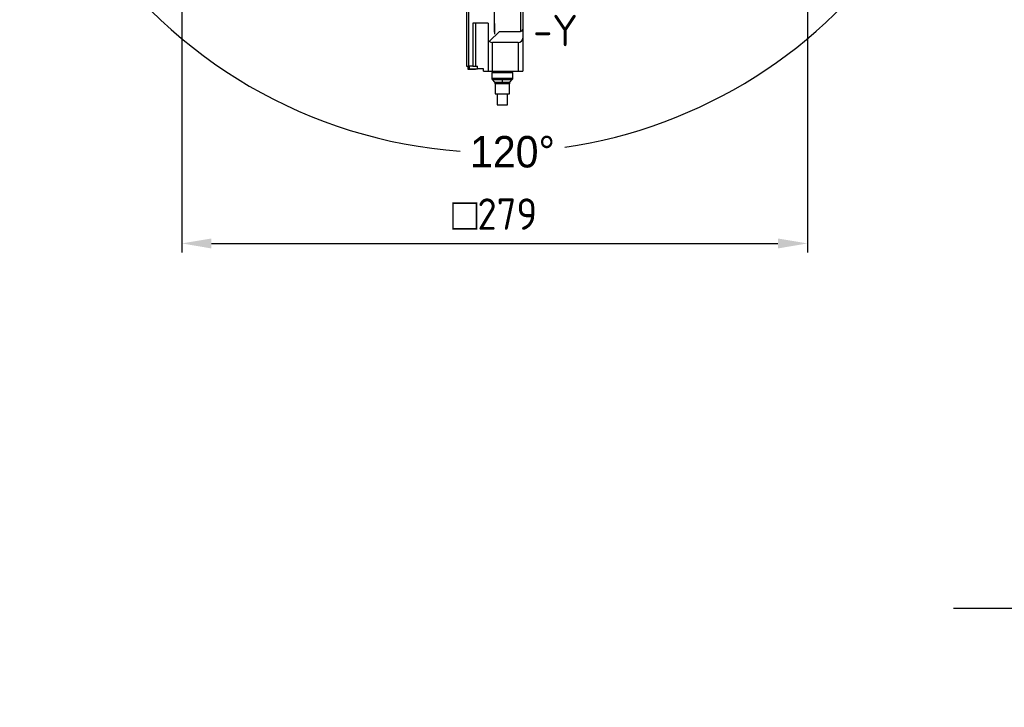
# Model space of a CAD drawing. Header units: millimetres. Extents: x 28 to 428, y 52 to 282.
# Tile 1 of 18: x 67 to 177, y 61 to 138. Entities that reach past the tile are written whole.
import ezdxf
from ezdxf import colors
from ezdxf.entities.mleader import LeaderData, LeaderLine
from ezdxf.math import Vec2, Vec3

# ---------------------------------------------------------------- set-up
doc = ezdxf.new("R2010")
doc.units = ezdxf.units.MM
doc.header["$PDSIZE"] = -1
doc.linetypes.add('CENTERX2', pattern=[20.32, 12.7, -2.54, 2.54, -2.54])
doc.layers.add('AM_5', color=3, linetype='Continuous', lineweight=25)
doc.layers.add('SLD-0', color=7, linetype='Continuous')
doc.styles.add('SLDTEXTSTYLE1', font='HGPGothicM.ttf', dxfattribs={"bigfont": 'bigfont'})
doc.styles.get("Standard").update_dxf_attribs({"font": 'HGPGothicM.ttf'})
doc.dimstyles.new('ISO-25$0', dxfattribs={"dimtxt": 2.5, "dimasz": 2.5, "dimexe": 1.25, "dimexo": 0.625, "dimtad": 1, "dimlfac": 4, "dimtxsty": 'STANDARD', "dimcen": 2.5, "dimadec": 0, "dimazin": 0, "dimtfac": 1, "dimtmove": 0, "dimatfit": 3, "dimfxl": 1, "dimarcsym": 0})
doc.dimstyles.new('ISO-25$2', dxfattribs={"dimtxt": 2.5, "dimasz": 2.5, "dimexe": 1.25, "dimexo": 0.625, "dimtad": 1, "dimtxsty": 'STANDARD', "dimcen": 2.5, "dimadec": 0, "dimazin": 0, "dimtfac": 1, "dimtmove": 0, "dimatfit": 3, "dimfxl": 1, "dimarcsym": 0})

# ---------------------------------------------------------------- blocks, each defined once
blk = doc.blocks.new('*D79')
at = {"layer": 'AM_5', "color": 0, "lineweight": -2, "transparency": 16777216}
blk.add_line((119.78, 219.53), (119.78, 232.79), dxfattribs=at)
for start, end in [(35.0042, 86.321), (333.679, 26.9702)]:
    blk.add_arc((119.78, 177.28), 54.52, start, end, dxfattribs=at)
at = {"layer": 'AM_5', "color": 0, "transparency": 16777216}
for points in [[(123.26, 231.1), (123.3, 232.27), (119.78, 231.79)], [(169.16, 152.83), (168.13, 153.38), (167, 150.02)]]:
    blk.add_solid(points, dxfattribs=at)
at = {"layer": 'Defpoints', "color": 0, "transparency": 16777216}
for p in [(119.78, 218.53), (173.47, 186.74), (119.78, 177.28), (172.74, 146.7), (119.78, 136.03)]:
    blk.add_point(p, dxfattribs=at)
at = {"layer": 'AM_5', "color": 0, "transparency": 16777216, "insert": (166.56, 205.28), "char_height": 3.5, "attachment_point": 5}
blk.add_mtext('120°', dxfattribs=at)
blk = doc.blocks.new('*D80')
at = {"layer": 'AM_5', "color": 0, "lineweight": -2, "transparency": 16777216}
for start, end in [(213.6873, 265.935), (278.2727, 326.3127)]:
    blk.add_arc((119.78, 177.28), 54.39, start, end, dxfattribs=at)
at = {"layer": 'AM_5', "color": 0, "transparency": 16777216}
for points in [[(74.03, 146.8), (75.02, 147.42), (72.68, 150.08)], [(164.55, 147.42), (165.54, 146.8), (166.89, 150.08)]]:
    blk.add_solid(points, dxfattribs=at)
at = {"layer": 'Defpoints', "color": 0, "transparency": 16777216}
for p in [(119.78, 177.28), (119.78, 177.28), (66.83, 146.7), (172.74, 146.7), (101.18, 126.16)]:
    blk.add_point(p, dxfattribs=at)
at = {"layer": 'AM_5', "color": 0, "transparency": 16777216, "insert": (121.77, 122.92), "char_height": 3.5, "attachment_point": 5}
blk.add_mtext('120°', dxfattribs=at)
blk = doc.blocks.new('*D92')
at = {"layer": 'AM_5', "color": 0, "lineweight": -2, "transparency": 16777216}
for p, q in [((84.91, 141.4), (84.91, 111.73)), ((154.66, 141.4), (154.66, 111.73)), ((88.21, 112.73), (151.36, 112.73))]:
    blk.add_line(p, q, dxfattribs=at)
at = {"layer": 'AM_5', "color": 0, "transparency": 16777216}
for points in [[(88.21, 113.28), (88.21, 112.17), (84.91, 112.73)], [(151.36, 113.28), (151.36, 112.17), (154.66, 112.73)]]:
    blk.add_solid(points, dxfattribs=at)
at = {"layer": 'Defpoints', "color": 0, "transparency": 16777216}
for p in [(84.91, 142.4), (154.66, 142.4), (154.66, 112.73)]:
    blk.add_point(p, dxfattribs=at)
at = {"layer": 'AM_5', "color": 0, "transparency": 16777216, "insert": (119.78, 116), "char_height": 3.5, "attachment_point": 5, "style": 'SLDTEXTSTYLE1'}
blk.add_mtext('{\\Fisocp|c178;{\\Famgdt|c0;o}279}', dxfattribs=at)

msp = doc.modelspace()

# ---------------------------------------------------------------- linework, layer by layer
at = {"color": 7, "linetype": 'Continuous'}
for p, q in [((116.65898, 154.55291), (116.65898, 132.47791)), ((122.90898, 147.47791), (122.90898, 136.60802)), ((116.90898, 132.47791), (116.90898, 142.97791)), ((122.65898, 142.97791), (122.65898, 136.35291)), ((117.36609, 137.27791), (117.36609, 132.47791)), ((119.05898, 137.27791), (117.36609, 137.27791)), ((117.66609, 132.47791), (117.66609, 137.27791)), ((119.05898, 137.27791), (119.05898, 135.10291)), ((119.20691, 135.25084), (120.30898, 136.35291)), ((120.30898, 136.35291), (122.65898, 136.35291)), ((122.90898, 136.60802), (122.90898, 135.61312)), ((119.20691, 135.25084), (119.05898, 135.10291)), ((119.05898, 135.10291), (119.05898, 131.90291)), ((122.40898, 135.10291), (119.55898, 135.10291)), ((119.55898, 131.90291), (119.55898, 135.10291)), ((122.40898, 135.10291), (122.40898, 131.90291)), ((122.90898, 135.61312), (122.90898, 131.90291)), ((116.65898, 132.47791), (116.90898, 132.47791)), ((116.77438, 132.47791), (116.77438, 132.15291)), ((116.77438, 132.15291), (117.64938, 132.15291)), ((117.36609, 132.47791), (116.90898, 132.47791)), ((116.95898, 132.47791), (116.95898, 132.17791)), ((116.95898, 132.17791), (117.85898, 132.17791)), ((117.36609, 132.47791), (117.66609, 132.47791)), ((117.64938, 132.15291), (117.64938, 132.17791)), ((117.66609, 132.47791), (117.85898, 132.47791)), ((117.85898, 132.17791), (117.85898, 132.47791)), ((118.53398, 132.17791), (117.85898, 132.17791)), ((118.53398, 131.90291), (118.53398, 132.17791)), ((118.53398, 131.90291), (119.05898, 131.90291)), ((119.05898, 131.90291), (119.55898, 131.90291)), ((119.45898, 131.77791), (119.45898, 131.15291)), ((119.45898, 131.77791), (121.80898, 131.77791)), ((119.55898, 131.90291), (122.40898, 131.90291)), ((119.58398, 131.90291), (119.58398, 131.77791)), ((121.68398, 131.77791), (121.68398, 131.90291)), ((121.80898, 131.15291), (121.80898, 131.77791)), ((122.40898, 131.90291), (122.90898, 131.90291)), ((119.45898, 131.15291), (121.80898, 131.15291)), ((119.52242, 130.98649), (119.78304, 130.69433)), ((119.52242, 130.98649), (120.63398, 130.98649)), ((119.78304, 130.69433), (120.63398, 130.69433)), ((120.63398, 130.98649), (120.63398, 130.69433)), ((120.63398, 130.98649), (121.74554, 130.98649)), ((120.63398, 130.69433), (121.48492, 130.69433)), ((121.48492, 130.69433), (121.74554, 130.98649)), ((119.84648, 130.52791), (119.84648, 129.40291)), ((121.42148, 130.52791), (119.84648, 130.52791)), ((121.42148, 129.40291), (121.42148, 130.52791)), ((119.84648, 129.40291), (121.42148, 129.40291)), ((120.05898, 129.40291), (120.05898, 128.15291)), ((121.20898, 128.15291), (121.20898, 129.40291)), ((120.05898, 128.15291), (121.20898, 128.15291))]:
    msp.add_line(p, q, dxfattribs=at)
for centre, start, end in [((119.70898, 131.15291), 180, 221.7342657), ((119.59648, 130.52791), 360, 41.7342657), ((121.67148, 130.52791), 138.2657343, 180), ((121.55898, 131.15291), 318.2657343, 0)]:
    msp.add_arc(centre, 0.25, start, end, dxfattribs=at)
for centre, major_axis, start_param, end_param in [((122.65898, 136.60802), (0, 0.2551), 3.141592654, 4.71238898), ((119.55898, 135.61312), (0, 0.5102), 2.360378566, 3.141592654), ((122.40898, 135.61312), (0, 0.5102), 3.141592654, 4.71238898)]:
    msp.add_ellipse(centre, major_axis=major_axis, ratio=0.98, start_param=start_param, end_param=end_param, dxfattribs=at)
at = {"layer": 'SLD-0', "linetype": 'CENTERX2'}
msp.add_line((119.78398, 218.52791), (119.78398, 136.02791), dxfattribs=at)
at = {"layer": 'SLD-0'}
msp.add_line((119.78398, 136.27791), (119.78398, 177.52791), dxfattribs=at)

# ---------------------------------------------------------------- texts
at = {"color": 0, "lineweight": 15, "insert": (124.07753, 138.20055), "char_height": 3.5, "attachment_point": 1, "style": 'SLDTEXTSTYLE1'}
msp.add_mtext('{\\Fisocp,extfont|c128;\\C256;-Y}', dxfattribs=at)

# ---------------------------------------------------------------- dimensions: what is measured, and where the dimension line sits
at = {"layer": 'AM_5'}
for base, line1, picture, middle in [((173.47273, 186.74469), ((119.78398, 218.52791), (119.78398, 136.02791)), '*D79', (166.56177, 205.27686)), ((101.17987, 126.16354), ((119.78398, 177.27791), (66.82792, 146.70372)), '*D80', (121.76928, 122.91937))]:
    dim = msp.add_angular_dim_2l(base=base, line1=line1, line2=((119.78398, 177.27791), (172.74004, 146.70371)), dimstyle='ISO-25$2', override={"dimtxt": 3.5, "dimasz": 3.5, "dimexe": 1, "dimexo": 1, "dimgap": 1.524, "dimtih": 1, "dimtoh": 1, "dimdec": 3, "dimzin": 0, "dimtdec": 3, "dimtzin": 0}, dxfattribs=at)
    dim.commit()
    dim.dimension.update_dxf_attribs({"geometry": picture, "text_midpoint": middle, "dimtype": 162})
dim = msp.add_linear_dim(base=(154.65898, 112.72527), p1=(84.90898, 142.40291), p2=(154.65898, 142.40291), text='{\\Fisocp|c178;<>}', dimstyle='ISO-25$0', override={"dimtxt": 3.5, "dimasz": 3.302, "dimexe": 1, "dimexo": 1, "dimgap": 1.524, "dimtih": 1, "dimtoh": 1, "dimdec": 0, "dimzin": 1, "dimpost": '{\\Famgdt|c0;o}<>', "dimtxsty": 'SLDTEXTSTYLE1', "dimadec": 2, "dimtzin": 1}, dxfattribs=at)
dim.commit()
dim.dimension.update_dxf_attribs({"geometry": '*D92', "text_midpoint": (119.78398, 115.99962)})

# ---------------------------------------------------------------- leaders
ml = msp.add_multileader_mtext('Standard')
ml.set_content('{\\Fisocp,extfont|c128;センサ用コネクタ}', color=256, style='STANDARD')
ml.set_leader_properties()
ml.build(insert=Vec2(0, 0))
ml.multileader.update_dxf_attribs({"text_right_attachment_type": 6, "dogleg_length": 0.36})
ctx = ml.context
ctx.base_point, ctx.char_height, ctx.plane_origin = Vec3(178.71391, 75.57926), 5, Vec3(278.26022, 109.21189)
ctx.right_attachment, ctx.text_align_type = 6, 2
notes = []
notes.append((ctx, [(1, (1, 1, 0), (228.40724, 72.07926), (-1, 0), 0.36, [(0, [(252.01333, 61.05554)], 0, [])])]))
ctx.mtext.insert, ctx.mtext.alignment, ctx.mtext.flow_direction = Vec3(226.04724, 78.07926), 3, 5
for ctx, leaders in notes:
    for number, flags, end, landing, length, lines in leaders:
        leader = LeaderData()
        leader.index, (leader.has_last_leader_line, leader.has_dogleg_vector, leader.attachment_direction) = number, flags
        leader.last_leader_point, leader.dogleg_vector, leader.dogleg_length = Vec3(end), Vec3(landing), length
        for number, points, colour, breaks in lines:
            line = LeaderLine()
            line.index, line.vertices, line.color, line.breaks = number, Vec3.list(points), colors.encode_raw_color(colour), breaks
            leader.lines.append(line)
        ctx.leaders.append(leader)

doc.saveas('drawing.dxf')
